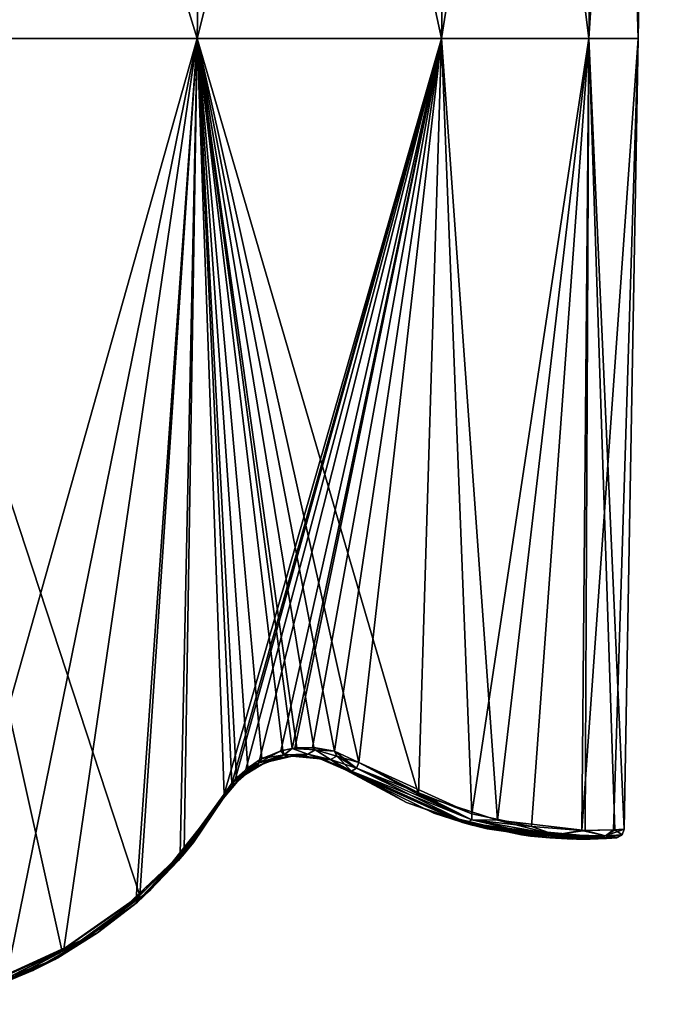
# Model space of a CAD drawing. Header units: millimetres. Extents: x -125 to 125, y -46 to 12.
# Tile 243 of 256: x 117.39 to 124.67, y -33.09 to -21.83. Entities that reach past the tile are written whole.
import ezdxf

# ---------------------------------------------------------------- set-up
doc = ezdxf.new("R2010")
doc.units = ezdxf.units.MM
doc.header["$LTSCALE"] = 26.699852
for name, color, linetype in [('121', 7, 'CONTINUOUS'), ('150', 7, 'CONTINUOUS'), ('179', 7, 'CONTINUOUS'), ('182', 7, 'CONTINUOUS'), ('183', 7, 'CONTINUOUS'), ('224', 7, 'CONTINUOUS'), ('225', 7, 'CONTINUOUS'), ('226', 7, 'CONTINUOUS'), ('227', 7, 'CONTINUOUS'), ('228', 7, 'CONTINUOUS'), ('229', 7, 'CONTINUOUS')]:
    doc.layers.add(name, color=color, linetype=linetype)

msp = doc.modelspace()

# ---------------------------------------------------------------- linework, layer by layer
at = {"layer": '121', "linetype": 'CONTINUOUS'}
for points in [[(119.716, -30.736, 19.603), (118.877, -31.787, 31.56), (118.877, -31.787, 19.603), (119.716, -30.736, 19.603)], [(119.716, -30.736, 21.464), (118.877, -31.787, 31.56), (119.716, -30.736, 19.603), (119.716, -30.736, 21.464)], [(119.716, -30.736, 31.56), (119.248, -31.393, 34.973), (118.877, -31.787, 31.56), (119.716, -30.736, 31.56)], [(119.716, -30.736, 31.56), (118.877, -31.787, 31.56), (119.716, -30.736, 21.464), (119.716, -30.736, 31.56)], [(119.716, -30.736, 9.507), (118.877, -31.787, 19.603), (119.716, -30.736, 7.645), (119.716, -30.736, 9.507)], [(119.716, -30.736, 19.603), (118.877, -31.787, 19.603), (119.716, -30.736, 9.507), (119.716, -30.736, 19.603)], [(119.716, -30.736, 7.645), (118.877, -31.787, 19.603), (118.877, -31.787, 7.645), (119.716, -30.736, 7.645)], [(119.716, -30.736, -4.312), (118.877, -31.787, -4.312), (119.716, -30.736, -14.408), (119.716, -30.736, -4.312)], [(119.716, -30.736, -14.408), (118.877, -31.787, -4.312), (119.716, -30.736, -16.27), (119.716, -30.736, -14.408)], [(119.716, -30.736, -16.27), (118.877, -31.787, -4.312), (118.877, -31.787, -16.27), (119.716, -30.736, -16.27)], [(119.716, -30.736, -16.27), (118.877, -31.787, -16.27), (119.716, -30.736, -26.366), (119.716, -30.736, -16.27)], [(119.716, -30.736, 7.645), (118.877, -31.787, 7.645), (119.716, -30.736, -2.451), (119.716, -30.736, 7.645)], [(119.716, -30.736, -2.451), (118.877, -31.787, 7.645), (119.716, -30.736, -4.312), (119.716, -30.736, -2.451)], [(119.716, -30.736, -4.312), (118.877, -31.787, 7.645), (118.877, -31.787, -4.312), (119.716, -30.736, -4.312)], [(119.716, -30.736, -28.227), (118.877, -31.787, -28.227), (119.716, -30.736, -33.41), (119.716, -30.736, -28.227)], [(118.877, -31.787, -28.227), (119.716, -30.736, -28.227), (118.877, -31.787, -16.27), (118.877, -31.787, -28.227)], [(118.877, -31.787, -16.27), (119.716, -30.736, -28.227), (119.716, -30.736, -26.366), (118.877, -31.787, -16.27)], [(119.716, -30.736, -33.41), (118.877, -31.787, -28.227), (119.374, -31.237, -34.559), (119.716, -30.736, -33.41)], [(119.374, -31.237, 34.558), (119.248, -31.393, 34.973), (119.716, -30.736, 31.56), (119.374, -31.237, 34.558)], [(119.716, -30.736, 33.41), (119.374, -31.237, 34.558), (119.716, -30.736, 31.56), (119.716, -30.736, 33.41)], [(119.374, -31.237, -34.559), (118.877, -31.787, -28.227), (119.204, -31.445, -35.117), (119.374, -31.237, -34.559)], [(119.248, -31.393, 34.973), (118.733, -31.92, 36.618), (118.877, -31.787, 31.56), (119.248, -31.393, 34.973)], [(119.204, -31.445, -35.117), (118.877, -31.787, -28.227), (118.69, -31.957, -36.751), (119.204, -31.445, -35.117)], [(118.877, -31.787, 19.603), (117.788, -32.577, 31.56), (117.788, -32.577, 19.603), (118.877, -31.787, 19.603)], [(118.877, -31.787, 31.56), (117.788, -32.577, 31.56), (118.877, -31.787, 19.603), (118.877, -31.787, 31.56)], [(118.877, -31.787, 19.603), (117.788, -32.577, 19.603), (118.877, -31.787, 7.645), (118.877, -31.787, 19.603)], [(118.877, -31.787, 31.56), (117.822, -32.558, 39.359), (117.788, -32.577, 31.56), (118.877, -31.787, 31.56)], [(118.877, -31.787, -4.312), (117.788, -32.577, -4.312), (118.877, -31.787, -16.27), (118.877, -31.787, -4.312)], [(118.877, -31.787, -16.27), (117.788, -32.577, -4.312), (117.788, -32.577, -16.27), (118.877, -31.787, -16.27)], [(118.877, -31.787, 7.645), (117.788, -32.577, 19.603), (117.788, -32.577, 7.645), (118.877, -31.787, 7.645)], [(118.877, -31.787, 7.645), (117.788, -32.577, 7.645), (118.877, -31.787, -4.312), (118.877, -31.787, 7.645)], [(118.877, -31.787, -4.312), (117.788, -32.577, 7.645), (117.788, -32.577, -4.312), (118.877, -31.787, -4.312)], [(118.877, -31.787, -28.227), (117.788, -32.577, -28.227), (118.69, -31.957, -36.751), (118.877, -31.787, -28.227)], [(117.788, -32.577, -28.227), (118.877, -31.787, -28.227), (117.788, -32.577, -16.27), (117.788, -32.577, -28.227)], [(118.877, -31.787, -28.227), (118.877, -31.787, -16.27), (117.788, -32.577, -16.27), (118.877, -31.787, -28.227)], [(118.733, -31.92, 36.618), (117.822, -32.558, 39.359), (118.877, -31.787, 31.56), (118.733, -31.92, 36.618)], [(117.788, -32.577, -28.227), (117.848, -32.544, -39.285), (118.69, -31.957, -36.751), (117.788, -32.577, -28.227)], [(117.537, -32.703, -40.179), (117.848, -32.544, -39.285), (117.788, -32.577, -28.227), (117.537, -32.703, -40.179)], [(117.788, -32.577, 31.56), (116.527, -33.048, 31.56), (117.788, -32.577, 19.603), (117.788, -32.577, 31.56)], [(117.788, -32.577, 19.603), (116.527, -33.048, 31.56), (116.527, -33.048, 19.603), (117.788, -32.577, 19.603)], [(117.788, -32.577, 31.56), (117.056, -32.897, 41.521), (116.527, -33.048, 31.56), (117.788, -32.577, 31.56)], [(117.788, -32.577, -4.312), (116.527, -33.048, -4.312), (117.788, -32.577, -16.27), (117.788, -32.577, -4.312)], [(117.788, -32.577, -16.27), (116.527, -33.048, -4.312), (116.527, -33.048, -16.27), (117.788, -32.577, -16.27)], [(117.788, -32.577, 19.603), (116.527, -33.048, 19.603), (117.788, -32.577, 7.645), (117.788, -32.577, 19.603)], [(117.788, -32.577, 7.645), (116.527, -33.048, 19.603), (116.527, -33.048, 7.645), (117.788, -32.577, 7.645)], [(117.788, -32.577, 7.645), (116.527, -33.048, 7.645), (117.788, -32.577, -4.312), (117.788, -32.577, 7.645)], [(117.788, -32.577, -4.312), (116.527, -33.048, 7.645), (116.527, -33.048, -4.312), (117.788, -32.577, -4.312)], [(116.527, -33.048, -28.227), (117.537, -32.703, -40.179), (117.788, -32.577, -28.227), (116.527, -33.048, -28.227)], [(116.527, -33.048, -28.227), (117.788, -32.577, -28.227), (116.527, -33.048, -16.27), (116.527, -33.048, -28.227)], [(117.788, -32.577, -28.227), (117.788, -32.577, -16.27), (116.527, -33.048, -16.27), (117.788, -32.577, -28.227)], [(117.822, -32.558, 39.359), (117.056, -32.897, 41.521), (117.788, -32.577, 31.56), (117.822, -32.558, 39.359)], [(117.537, -32.703, -40.179), (116.321, -33.09, -40.185), (117.182, -32.852, -41.175), (117.537, -32.703, -40.179)], [(116.321, -33.09, -40.185), (117.537, -32.703, -40.179), (116.527, -33.048, -28.227), (116.321, -33.09, -40.185)]]:
    msp.add_3dface(points, dxfattribs=at)
at = {"layer": '150', "linetype": 'CONTINUOUS'}
for points in [[(121.115, -30.407, -3.433), (122.561, -31.04, -3.433), (121.115, -30.407, -2.451), (121.115, -30.407, -3.433)], [(121.115, -30.407, -2.451), (122.561, -31.04, -3.433), (121.115, -30.407, 8.524), (121.115, -30.407, -2.451)], [(121.115, -30.407, 8.524), (122.561, -31.04, -3.433), (122.441, -31.007, 8.524), (121.115, -30.407, 8.524)], [(121.115, -30.407, 8.524), (122.441, -31.007, 8.524), (121.115, -30.407, 9.507), (121.115, -30.407, 8.524)], [(121.115, -30.407, 20.482), (122.477, -31.017, 20.484), (121.115, -30.407, 21.464), (121.115, -30.407, 20.482)], [(122.477, -31.017, 20.484), (121.115, -30.407, 27.337), (121.115, -30.407, 21.464), (122.477, -31.017, 20.484)], [(121.115, -30.407, -15.391), (121.115, -30.407, -26.366), (122.431, -31.004, -20.748), (121.115, -30.407, -15.391)], [(122.124, -30.905, -15.391), (121.115, -30.407, -15.391), (122.431, -31.004, -20.748), (122.124, -30.905, -15.391)], [(121.115, -30.407, -15.391), (122.124, -30.905, -15.391), (121.115, -30.407, -14.408), (121.115, -30.407, -15.391)], [(121.115, -30.407, -26.366), (121.115, -30.407, -27.337), (122.431, -31.004, -20.748), (121.115, -30.407, -26.366)], [(121.812, -30.781, 24.077), (121.115, -30.407, 27.337), (122.477, -31.017, 20.484), (121.812, -30.781, 24.077)], [(122.441, -31.007, 8.524), (121.115, -30.407, 20.482), (121.115, -30.407, 9.507), (122.441, -31.007, 8.524)], [(121.115, -30.407, -14.408), (122.124, -30.905, -15.391), (121.115, -30.407, -3.433), (121.115, -30.407, -14.408)], [(122.441, -31.007, 8.524), (122.477, -31.017, 20.484), (121.115, -30.407, 20.482), (122.441, -31.007, 8.524)], [(121.115, -30.407, -3.433), (122.124, -30.905, -15.391), (122.561, -31.04, -3.433), (121.115, -30.407, -3.433)], [(123.23, -31.166, -15.408), (122.124, -30.905, -15.391), (123.127, -31.152, -16.197), (123.23, -31.166, -15.408)], [(122.124, -30.905, -15.391), (123.23, -31.166, -15.408), (122.561, -31.04, -3.433), (122.124, -30.905, -15.391)], [(123.127, -31.152, -16.197), (122.124, -30.905, -15.391), (122.431, -31.004, -20.748), (123.127, -31.152, -16.197)], [(122.441, -31.007, 8.524), (123.91, -31.199, 8.529), (122.477, -31.017, 20.484), (122.441, -31.007, 8.524)], [(122.441, -31.007, 8.524), (122.561, -31.04, -3.433), (123.91, -31.199, 8.529), (122.441, -31.007, 8.524)], [(122.477, -31.017, 20.484), (123.91, -31.199, 8.529), (122.733, -31.081, 18.915), (122.477, -31.017, 20.484)], [(123.23, -31.166, -15.408), (123.713, -31.199, -10.976), (122.561, -31.04, -3.433), (123.23, -31.166, -15.408)], [(122.561, -31.04, -3.433), (123.713, -31.199, -10.976), (124.084, -31.193, -5.511), (122.561, -31.04, -3.433)], [(124.161, -31.188, -3.434), (122.561, -31.04, -3.433), (124.084, -31.193, -5.511), (124.161, -31.188, -3.434)], [(122.561, -31.04, -3.433), (124.161, -31.188, -3.434), (123.91, -31.199, 8.529), (122.561, -31.04, -3.433)], [(122.733, -31.081, 18.915), (123.91, -31.199, 8.529), (123.754, -31.2, 10.509), (122.733, -31.081, 18.915)], [(123.91, -31.199, 8.529), (124.161, -31.188, -3.434), (124.097, -31.192, 5.215), (123.91, -31.199, 8.529)], [(124.161, -31.188, -3.434), (124.209, -31.185, 0), (124.097, -31.192, 5.215), (124.161, -31.188, -3.434)]]:
    msp.add_3dface(points, dxfattribs=at)
at = {"layer": '179', "linetype": 'CONTINUOUS'}
for points in [[(120.303, -30.287, -31.043), (120.194, -30.324, -26.366), (120.084, -30.378, -31.954), (120.303, -30.287, -31.043)], [(120.326, -30.28, 30.943), (120.108, -30.365, 31.856), (120.194, -30.324, 21.464), (120.326, -30.28, 30.943)], [(120.505, -30.251, 9.507), (120.194, -30.324, 9.507), (120.505, -30.251, -2.451), (120.505, -30.251, 9.507)], [(120.505, -30.251, 9.507), (120.194, -30.324, 21.464), (120.194, -30.324, 9.507), (120.505, -30.251, 9.507)], [(120.505, -30.251, -2.451), (120.194, -30.324, -2.451), (120.505, -30.251, -14.408), (120.505, -30.251, -2.451)], [(120.505, -30.251, 21.464), (120.194, -30.324, 21.464), (120.505, -30.251, 9.507), (120.505, -30.251, 21.464)], [(120.505, -30.251, -2.451), (120.194, -30.324, 9.507), (120.194, -30.324, -2.451), (120.505, -30.251, -2.451)], [(120.194, -30.324, -26.366), (120.505, -30.251, -26.366), (120.194, -30.324, -14.408), (120.194, -30.324, -26.366)], [(120.505, -30.251, -26.366), (120.194, -30.324, -26.366), (120.451, -30.257, -30.407), (120.505, -30.251, -26.366)], [(120.505, -30.251, -14.408), (120.194, -30.324, -2.451), (120.194, -30.324, -14.408), (120.505, -30.251, -14.408)], [(120.505, -30.251, 21.464), (120.326, -30.28, 30.943), (120.194, -30.324, 21.464), (120.505, -30.251, 21.464)], [(120.505, -30.251, -26.366), (120.505, -30.251, -14.408), (120.194, -30.324, -14.408), (120.505, -30.251, -26.366)], [(120.451, -30.257, -30.407), (120.194, -30.324, -26.366), (120.303, -30.287, -31.043), (120.451, -30.257, -30.407)], [(120.471, -30.254, 30.318), (120.326, -30.28, 30.943), (120.505, -30.251, 21.464), (120.471, -30.254, 30.318)], [(120.633, -30.251, -29.602), (120.505, -30.251, -26.366), (120.451, -30.257, -30.407), (120.633, -30.251, -29.602)], [(120.647, -30.251, 29.539), (120.471, -30.254, 30.318), (120.505, -30.251, 21.464), (120.647, -30.251, 29.539)], [(120.823, -30.28, 9.507), (120.505, -30.251, 9.507), (120.823, -30.28, -2.451), (120.823, -30.28, 9.507)], [(120.823, -30.28, -2.451), (120.505, -30.251, 9.507), (120.505, -30.251, -2.451), (120.823, -30.28, -2.451)], [(120.823, -30.28, 21.464), (120.647, -30.251, 29.539), (120.505, -30.251, 21.464), (120.823, -30.28, 21.464)], [(120.823, -30.28, -2.451), (120.505, -30.251, -2.451), (120.823, -30.28, -14.408), (120.823, -30.28, -2.451)], [(120.823, -30.28, 9.507), (120.505, -30.251, 21.464), (120.505, -30.251, 9.507), (120.823, -30.28, 9.507)], [(120.823, -30.28, 21.464), (120.505, -30.251, 21.464), (120.823, -30.28, 9.507), (120.823, -30.28, 21.464)], [(120.823, -30.28, -26.366), (120.823, -30.28, -14.408), (120.505, -30.251, -14.408), (120.823, -30.28, -26.366)], [(120.823, -30.28, -26.366), (120.505, -30.251, -26.366), (120.633, -30.251, -29.602), (120.823, -30.28, -26.366)], [(120.505, -30.251, -26.366), (120.823, -30.28, -26.366), (120.505, -30.251, -14.408), (120.505, -30.251, -26.366)], [(120.823, -30.28, -14.408), (120.505, -30.251, -2.451), (120.505, -30.251, -14.408), (120.823, -30.28, -14.408)], [(120.86, -30.29, -28.562), (120.823, -30.28, -26.366), (120.633, -30.251, -29.602), (120.86, -30.29, -28.562)], [(120.861, -30.291, 28.558), (120.647, -30.251, 29.539), (120.823, -30.28, 21.464), (120.861, -30.291, 28.558)], [(121.115, -30.407, -14.408), (121.115, -30.407, -3.433), (120.823, -30.28, -2.451), (121.115, -30.407, -14.408)], [(121.115, -30.407, -14.408), (120.823, -30.28, -2.451), (120.823, -30.28, -14.408), (121.115, -30.407, -14.408)], [(121.115, -30.407, -3.433), (121.115, -30.407, -2.451), (120.823, -30.28, -2.451), (121.115, -30.407, -3.433)], [(121.115, -30.407, 9.507), (120.823, -30.28, 21.464), (120.823, -30.28, 9.507), (121.115, -30.407, 9.507)], [(121.115, -30.407, -27.337), (121.115, -30.407, -26.366), (120.823, -30.28, -26.366), (121.115, -30.407, -27.337)], [(121.115, -30.407, -26.366), (121.115, -30.407, -15.391), (120.823, -30.28, -14.408), (121.115, -30.407, -26.366)], [(120.823, -30.28, -26.366), (121.115, -30.407, -26.366), (120.823, -30.28, -14.408), (120.823, -30.28, -26.366)], [(121.115, -30.407, -15.391), (121.115, -30.407, -14.408), (120.823, -30.28, -14.408), (121.115, -30.407, -15.391)], [(121.115, -30.407, -2.451), (120.823, -30.28, 9.507), (120.823, -30.28, -2.451), (121.115, -30.407, -2.451)], [(121.115, -30.407, -2.451), (121.115, -30.407, 8.524), (120.823, -30.28, 9.507), (121.115, -30.407, -2.451)], [(121.115, -30.407, 21.464), (120.861, -30.291, 28.558), (120.823, -30.28, 21.464), (121.115, -30.407, 21.464)], [(121.115, -30.407, 9.507), (121.115, -30.407, 20.482), (120.823, -30.28, 21.464), (121.115, -30.407, 9.507)], [(121.115, -30.407, 20.482), (121.115, -30.407, 21.464), (120.823, -30.28, 21.464), (121.115, -30.407, 20.482)], [(121.115, -30.407, -27.337), (120.823, -30.28, -26.366), (120.86, -30.29, -28.562), (121.115, -30.407, -27.337)], [(121.115, -30.407, 8.524), (121.115, -30.407, 9.507), (120.823, -30.28, 9.507), (121.115, -30.407, 8.524)], [(121.115, -30.407, 21.464), (121.115, -30.407, 27.337), (120.861, -30.291, 28.558), (121.115, -30.407, 21.464)], [(120.194, -30.324, 9.507), (119.922, -30.491, 21.464), (119.922, -30.491, 9.507), (120.194, -30.324, 9.507)], [(120.194, -30.324, 9.507), (119.922, -30.491, 9.507), (120.194, -30.324, -2.451), (120.194, -30.324, 9.507)], [(120.194, -30.324, -2.451), (119.922, -30.491, 9.507), (119.922, -30.491, -2.451), (120.194, -30.324, -2.451)], [(120.194, -30.324, 21.464), (119.922, -30.491, 21.464), (120.194, -30.324, 9.507), (120.194, -30.324, 21.464)], [(120.194, -30.324, -26.366), (120.194, -30.324, -14.408), (119.922, -30.491, -14.408), (120.194, -30.324, -26.366)], [(120.194, -30.324, 21.464), (119.96, -30.46, 32.455), (119.922, -30.491, 21.464), (120.194, -30.324, 21.464)], [(120.194, -30.324, -26.366), (119.922, -30.491, -26.366), (120.084, -30.378, -31.954), (120.194, -30.324, -26.366)], [(120.194, -30.324, -14.408), (119.922, -30.491, -2.451), (119.922, -30.491, -14.408), (120.194, -30.324, -14.408)], [(120.194, -30.324, -2.451), (119.922, -30.491, -2.451), (120.194, -30.324, -14.408), (120.194, -30.324, -2.451)], [(119.922, -30.491, -26.366), (120.194, -30.324, -26.366), (119.922, -30.491, -14.408), (119.922, -30.491, -26.366)], [(120.084, -30.378, -31.954), (119.922, -30.491, -26.366), (119.939, -30.477, -32.54), (120.084, -30.378, -31.954)], [(120.108, -30.365, 31.856), (119.96, -30.46, 32.455), (120.194, -30.324, 21.464), (120.108, -30.365, 31.856)], [(119.922, -30.491, -26.366), (119.716, -30.736, -26.366), (119.828, -30.583, -32.977), (119.922, -30.491, -26.366)], [(119.716, -30.736, -14.408), (119.716, -30.736, -16.27), (119.922, -30.491, -26.366), (119.716, -30.736, -14.408)], [(119.716, -30.736, -14.408), (119.922, -30.491, -26.366), (119.922, -30.491, -14.408), (119.716, -30.736, -14.408)], [(119.716, -30.736, -2.451), (119.716, -30.736, -4.312), (119.922, -30.491, -14.408), (119.716, -30.736, -2.451)], [(119.716, -30.736, 9.507), (119.716, -30.736, 7.645), (119.922, -30.491, -2.451), (119.716, -30.736, 9.507)], [(119.716, -30.736, 19.603), (119.716, -30.736, 9.507), (119.922, -30.491, 9.507), (119.716, -30.736, 19.603)], [(119.922, -30.491, -2.451), (119.716, -30.736, -2.451), (119.922, -30.491, -14.408), (119.922, -30.491, -2.451)], [(119.922, -30.491, 9.507), (119.716, -30.736, 9.507), (119.922, -30.491, -2.451), (119.922, -30.491, 9.507)], [(119.716, -30.736, -4.312), (119.716, -30.736, -14.408), (119.922, -30.491, -14.408), (119.716, -30.736, -4.312)], [(119.922, -30.491, 21.464), (119.716, -30.736, 21.464), (119.922, -30.491, 9.507), (119.922, -30.491, 21.464)], [(119.716, -30.736, 21.464), (119.716, -30.736, 19.603), (119.922, -30.491, 9.507), (119.716, -30.736, 21.464)], [(119.716, -30.736, 7.645), (119.716, -30.736, -2.451), (119.922, -30.491, -2.451), (119.716, -30.736, 7.645)], [(119.716, -30.736, 31.56), (119.716, -30.736, 21.464), (119.922, -30.491, 21.464), (119.716, -30.736, 31.56)], [(119.716, -30.736, -16.27), (119.716, -30.736, -26.366), (119.922, -30.491, -26.366), (119.716, -30.736, -16.27)], [(119.844, -30.567, 32.917), (119.716, -30.736, 33.41), (119.922, -30.491, 21.464), (119.844, -30.567, 32.917)], [(119.716, -30.736, 33.41), (119.716, -30.736, 31.56), (119.922, -30.491, 21.464), (119.716, -30.736, 33.41)], [(119.939, -30.477, -32.54), (119.922, -30.491, -26.366), (119.828, -30.583, -32.977), (119.939, -30.477, -32.54)], [(119.96, -30.46, 32.455), (119.844, -30.567, 32.917), (119.922, -30.491, 21.464), (119.96, -30.46, 32.455)], [(119.716, -30.736, -28.227), (119.716, -30.736, -33.41), (119.828, -30.583, -32.977), (119.716, -30.736, -28.227)], [(119.716, -30.736, -26.366), (119.716, -30.736, -28.227), (119.828, -30.583, -32.977), (119.716, -30.736, -26.366)]]:
    msp.add_3dface(points, dxfattribs=at)
at = {"layer": '182', "color": 7, "linetype": 'CONTINUOUS'}
for points in [[(119.418, -22.043, -35.064), (115.544, -22.043, -46.257), (119.618, -10.087, -35.123), (119.418, -22.043, -35.064)], [(115.544, -22.043, -46.257), (115.738, -10.087, -46.334), (119.618, -10.087, -35.123), (115.544, -22.043, -46.257)], [(119.418, -22.043, -35.064), (119.618, -10.087, -35.123), (122.415, -10.087, -23.594), (119.418, -22.043, -35.064)], [(122.21, -22.043, -23.554), (119.418, -22.043, -35.064), (122.415, -10.087, -23.594), (122.21, -22.043, -23.554)], [(122.21, -22.043, -23.554), (122.415, -10.087, -23.594), (124.103, -10.087, -11.85), (122.21, -22.043, -23.554)], [(123.896, -22.043, -11.831), (122.21, -22.043, -23.554), (124.103, -10.087, -11.85), (123.896, -22.043, -11.831)], [(124.459, -22.043, 0), (123.896, -22.043, -11.831), (124.668, -10.087, 0), (124.459, -22.043, 0)], [(124.668, -10.087, 0), (123.896, -22.043, -11.831), (124.103, -10.087, -11.85), (124.668, -10.087, 0)], [(119.418, -22.043, -35.064), (116.323, -33.006, -43.721), (115.544, -22.043, -46.257), (119.418, -22.043, -35.064)], [(117.241, -32.76, -41.209), (116.323, -33.006, -43.721), (119.418, -22.043, -35.064), (117.241, -32.76, -41.209)], [(117.894, -32.459, -39.317), (117.241, -32.76, -41.209), (119.418, -22.043, -35.064), (117.894, -32.459, -39.317)], [(118.72, -31.883, -36.781), (117.894, -32.459, -39.317), (119.418, -22.043, -35.064), (118.72, -31.883, -36.781)], [(119.224, -31.381, -35.145), (118.72, -31.883, -36.781), (119.418, -22.043, -35.064), (119.224, -31.381, -35.145)], [(119.727, -30.686, -33.437), (119.224, -31.381, -35.145), (119.418, -22.043, -35.064), (119.727, -30.686, -33.437)], [(122.21, -22.043, -23.554), (119.727, -30.686, -33.437), (119.418, -22.043, -35.064), (122.21, -22.043, -23.554)], [(119.813, -30.563, -33.135), (119.727, -30.686, -33.437), (122.21, -22.043, -23.554), (119.813, -30.563, -33.135)], [(119.85, -30.519, -33.003), (119.813, -30.563, -33.135), (122.21, -22.043, -23.554), (119.85, -30.519, -33.003)], [(119.972, -30.402, -32.566), (119.85, -30.519, -33.003), (122.21, -22.043, -23.554), (119.972, -30.402, -32.566)], [(120.131, -30.292, -31.98), (119.972, -30.402, -32.566), (122.21, -22.043, -23.554), (120.131, -30.292, -31.98)], [(120.372, -30.192, -31.068), (120.131, -30.292, -31.98), (122.21, -22.043, -23.554), (120.372, -30.192, -31.068)], [(120.505, -30.163, -30.552), (120.372, -30.192, -31.068), (122.21, -22.043, -23.554), (120.505, -30.163, -30.552)], [(120.535, -30.159, -30.432), (120.505, -30.163, -30.552), (122.21, -22.043, -23.554), (120.535, -30.159, -30.432)], [(120.736, -30.152, -29.626), (120.535, -30.159, -30.432), (122.21, -22.043, -23.554), (120.736, -30.152, -29.626)], [(120.986, -30.196, -28.585), (120.736, -30.152, -29.626), (122.21, -22.043, -23.554), (120.986, -30.196, -28.585)], [(121.267, -30.325, -27.359), (120.986, -30.196, -28.585), (122.21, -22.043, -23.554), (121.267, -30.325, -27.359)], [(122.558, -30.91, -20.765), (121.267, -30.325, -27.359), (122.21, -22.043, -23.554), (122.558, -30.91, -20.765)], [(123.896, -22.043, -11.831), (122.558, -30.91, -20.765), (122.21, -22.043, -23.554), (123.896, -22.043, -11.831)], [(123.24, -31.055, -16.21), (122.558, -30.91, -20.765), (123.896, -22.043, -11.831), (123.24, -31.055, -16.21)], [(123.815, -31.101, -10.985), (123.24, -31.055, -16.21), (123.896, -22.043, -11.831), (123.815, -31.101, -10.985)], [(124.179, -31.095, -5.516), (123.815, -31.101, -10.985), (124.459, -22.043, 0), (124.179, -31.095, -5.516)], [(124.459, -22.043, 0), (123.815, -31.101, -10.985), (123.896, -22.043, -11.831), (124.459, -22.043, 0)], [(124.301, -31.087, 0), (124.179, -31.095, -5.516), (124.459, -22.043, 0), (124.301, -31.087, 0)]]:
    msp.add_3dface(points, dxfattribs=at)
at = {"layer": '183', "color": 7, "linetype": 'CONTINUOUS'}
for points in [[(115.544, -22.043, 46.257), (119.418, -22.043, 35.064), (115.738, -10.087, 46.334), (115.544, -22.043, 46.257)], [(119.418, -22.043, 35.064), (119.618, -10.087, 35.123), (115.738, -10.087, 46.334), (119.418, -22.043, 35.064)], [(119.418, -22.043, 35.064), (122.21, -22.043, 23.554), (119.618, -10.087, 35.123), (119.418, -22.043, 35.064)], [(122.21, -22.043, 23.554), (122.415, -10.087, 23.594), (119.618, -10.087, 35.123), (122.21, -22.043, 23.554)], [(122.21, -22.043, 23.554), (123.896, -22.043, 11.831), (122.415, -10.087, 23.594), (122.21, -22.043, 23.554)], [(123.896, -22.043, 11.831), (124.103, -10.087, 11.85), (122.415, -10.087, 23.594), (123.896, -22.043, 11.831)], [(123.896, -22.043, 11.831), (124.459, -22.043, 0), (124.103, -10.087, 11.85), (123.896, -22.043, 11.831)], [(124.459, -22.043, 0), (124.668, -10.087, 0), (124.103, -10.087, 11.85), (124.459, -22.043, 0)], [(119.418, -22.043, 35.064), (115.544, -22.043, 46.257), (118.762, -31.847, 36.648), (119.418, -22.043, 35.064)], [(118.762, -31.847, 36.648), (115.544, -22.043, 46.257), (117.869, -32.472, 39.391), (118.762, -31.847, 36.648)], [(117.869, -32.472, 39.391), (115.544, -22.043, 46.257), (117.118, -32.804, 41.555), (117.869, -32.472, 39.391)], [(119.267, -31.33, 35.002), (119.418, -22.043, 35.064), (118.762, -31.847, 36.648), (119.267, -31.33, 35.002)], [(119.727, -30.686, 33.437), (119.418, -22.043, 35.064), (119.267, -31.33, 35.002), (119.727, -30.686, 33.437)], [(122.21, -22.043, 23.554), (119.418, -22.043, 35.064), (121.95, -30.691, 24.096), (122.21, -22.043, 23.554)], [(121.95, -30.691, 24.096), (119.418, -22.043, 35.064), (121.267, -30.325, 27.359), (121.95, -30.691, 24.096)], [(121.267, -30.325, 27.359), (119.418, -22.043, 35.064), (120.987, -30.196, 28.58), (121.267, -30.325, 27.359)], [(120.987, -30.196, 28.58), (119.418, -22.043, 35.064), (120.751, -30.153, 29.563), (120.987, -30.196, 28.58)], [(120.751, -30.153, 29.563), (119.418, -22.043, 35.064), (120.558, -30.156, 30.342), (120.751, -30.153, 29.563)], [(120.558, -30.156, 30.342), (119.418, -22.043, 35.064), (120.505, -30.163, 30.55), (120.558, -30.156, 30.342)], [(120.505, -30.163, 30.55), (119.418, -22.043, 35.064), (120.398, -30.185, 30.967), (120.505, -30.163, 30.55)], [(120.398, -30.185, 30.967), (119.418, -22.043, 35.064), (120.158, -30.278, 31.881), (120.398, -30.185, 30.967)], [(120.158, -30.278, 31.881), (119.418, -22.043, 35.064), (119.995, -30.383, 32.481), (120.158, -30.278, 31.881)], [(119.995, -30.383, 32.481), (119.418, -22.043, 35.064), (119.867, -30.5, 32.943), (119.995, -30.383, 32.481)], [(119.867, -30.5, 32.943), (119.418, -22.043, 35.064), (119.813, -30.562, 33.134), (119.867, -30.5, 32.943)], [(119.813, -30.562, 33.134), (119.418, -22.043, 35.064), (119.727, -30.686, 33.437), (119.813, -30.562, 33.134)], [(122.853, -30.985, 18.931), (122.21, -22.043, 23.554), (121.95, -30.691, 24.096), (122.853, -30.985, 18.931)], [(123.896, -22.043, 11.831), (122.21, -22.043, 23.554), (122.853, -30.985, 18.931), (123.896, -22.043, 11.831)], [(123.855, -31.102, 10.517), (123.896, -22.043, 11.831), (122.853, -30.985, 18.931), (123.855, -31.102, 10.517)], [(124.192, -31.094, 5.219), (123.896, -22.043, 11.831), (123.855, -31.102, 10.517), (124.192, -31.094, 5.219)], [(124.301, -31.087, 0), (124.459, -22.043, 0), (123.896, -22.043, 11.831), (124.301, -31.087, 0)], [(124.301, -31.087, 0), (123.896, -22.043, 11.831), (124.192, -31.094, 5.219), (124.301, -31.087, 0)]]:
    msp.add_3dface(points, dxfattribs=at)
at = {"layer": '224', "linetype": 'CONTINUOUS'}
for points in [[(119.727, -30.686, 33.437), (119.267, -31.33, 35.002), (119.726, -30.712, 33.424), (119.727, -30.686, 33.437)], [(119.267, -31.33, 35.002), (119.716, -30.736, 33.41), (119.726, -30.712, 33.424), (119.267, -31.33, 35.002)], [(119.374, -31.237, 34.558), (119.716, -30.736, 33.41), (119.267, -31.33, 35.002), (119.374, -31.237, 34.558)], [(119.374, -31.237, 34.558), (118.762, -31.847, 36.648), (118.278, -32.272, 38.082), (119.374, -31.237, 34.558)], [(119.248, -31.393, 34.973), (119.374, -31.237, 34.558), (118.278, -32.272, 38.082), (119.248, -31.393, 34.973)], [(119.374, -31.237, 34.558), (119.267, -31.33, 35.002), (118.762, -31.847, 36.648), (119.374, -31.237, 34.558)], [(118.733, -31.92, 36.618), (119.248, -31.393, 34.973), (118.278, -32.272, 38.082), (118.733, -31.92, 36.618)], [(118.762, -31.847, 36.648), (117.869, -32.472, 39.391), (118.278, -32.272, 38.082), (118.762, -31.847, 36.648)], [(117.822, -32.558, 39.359), (118.733, -31.92, 36.618), (118.278, -32.272, 38.082), (117.822, -32.558, 39.359)], [(118.278, -32.272, 38.082), (117.118, -32.804, 41.555), (117.06, -32.88, 41.646), (118.278, -32.272, 38.082)], [(117.822, -32.558, 39.359), (118.278, -32.272, 38.082), (117.06, -32.88, 41.646), (117.822, -32.558, 39.359)], [(117.869, -32.472, 39.391), (117.118, -32.804, 41.555), (118.278, -32.272, 38.082), (117.869, -32.472, 39.391)], [(117.056, -32.897, 41.521), (117.822, -32.558, 39.359), (117.06, -32.88, 41.646), (117.056, -32.897, 41.521)]]:
    msp.add_3dface(points, dxfattribs=at)
at = {"layer": '225', "linetype": 'CONTINUOUS'}
for points in [[(120.398, -30.185, 30.967), (120.158, -30.278, 31.881), (120.411, -30.236, 30.836), (120.398, -30.185, 30.967)], [(120.505, -30.163, 30.55), (120.398, -30.185, 30.967), (120.411, -30.236, 30.836), (120.505, -30.163, 30.55)], [(120.505, -30.163, 30.55), (120.411, -30.236, 30.836), (120.684, -30.229, 29.675), (120.505, -30.163, 30.55)], [(120.558, -30.156, 30.342), (120.505, -30.163, 30.55), (120.768, -30.178, 29.483), (120.558, -30.156, 30.342)], [(120.505, -30.163, 30.55), (120.684, -30.229, 29.675), (120.768, -30.178, 29.483), (120.505, -30.163, 30.55)], [(120.751, -30.153, 29.563), (120.558, -30.156, 30.342), (120.768, -30.178, 29.483), (120.751, -30.153, 29.563)], [(120.684, -30.229, 29.675), (120.941, -30.291, 28.512), (120.768, -30.178, 29.483), (120.684, -30.229, 29.675)], [(120.987, -30.196, 28.58), (120.751, -30.153, 29.563), (120.768, -30.178, 29.483), (120.987, -30.196, 28.58)], [(120.941, -30.291, 28.512), (121.013, -30.253, 28.42), (120.768, -30.178, 29.483), (120.941, -30.291, 28.512)], [(121.013, -30.253, 28.42), (120.987, -30.196, 28.58), (120.768, -30.178, 29.483), (121.013, -30.253, 28.42)], [(120.158, -30.278, 31.881), (119.995, -30.383, 32.481), (120.121, -30.329, 31.991), (120.158, -30.278, 31.881)], [(120.108, -30.365, 31.856), (120.326, -30.28, 30.943), (120.121, -30.329, 31.991), (120.108, -30.365, 31.856)], [(120.158, -30.278, 31.881), (120.121, -30.329, 31.991), (120.411, -30.236, 30.836), (120.158, -30.278, 31.881)], [(120.121, -30.329, 31.991), (120.326, -30.28, 30.943), (120.411, -30.236, 30.836), (120.121, -30.329, 31.991)], [(120.326, -30.28, 30.943), (120.471, -30.254, 30.318), (120.411, -30.236, 30.836), (120.326, -30.28, 30.943)], [(120.411, -30.236, 30.836), (120.471, -30.254, 30.318), (120.684, -30.229, 29.675), (120.411, -30.236, 30.836)], [(120.471, -30.254, 30.318), (120.647, -30.251, 29.539), (120.684, -30.229, 29.675), (120.471, -30.254, 30.318)], [(120.647, -30.251, 29.539), (120.861, -30.291, 28.558), (120.684, -30.229, 29.675), (120.647, -30.251, 29.539)], [(120.684, -30.229, 29.675), (120.861, -30.291, 28.558), (120.941, -30.291, 28.512), (120.684, -30.229, 29.675)], [(120.861, -30.291, 28.558), (121.115, -30.407, 27.337), (120.941, -30.291, 28.512), (120.861, -30.291, 28.558)], [(120.941, -30.291, 28.512), (121.181, -30.421, 27.353), (121.013, -30.253, 28.42), (120.941, -30.291, 28.512)], [(120.941, -30.291, 28.512), (121.115, -30.407, 27.337), (121.181, -30.421, 27.353), (120.941, -30.291, 28.512)], [(121.267, -30.325, 27.359), (120.987, -30.196, 28.58), (121.241, -30.389, 27.362), (121.267, -30.325, 27.359)], [(121.241, -30.389, 27.362), (120.987, -30.196, 28.58), (121.013, -30.253, 28.42), (121.241, -30.389, 27.362)], [(121.181, -30.421, 27.353), (121.241, -30.389, 27.362), (121.013, -30.253, 28.42), (121.181, -30.421, 27.353)], [(119.867, -30.5, 32.943), (119.813, -30.562, 33.134), (120.121, -30.329, 31.991), (119.867, -30.5, 32.943)], [(119.813, -30.562, 33.134), (119.96, -30.46, 32.455), (120.121, -30.329, 31.991), (119.813, -30.562, 33.134)], [(119.995, -30.383, 32.481), (119.867, -30.5, 32.943), (120.121, -30.329, 31.991), (119.995, -30.383, 32.481)], [(119.96, -30.46, 32.455), (120.108, -30.365, 31.856), (120.121, -30.329, 31.991), (119.96, -30.46, 32.455)], [(119.844, -30.567, 32.917), (119.96, -30.46, 32.455), (119.813, -30.562, 33.134), (119.844, -30.567, 32.917)], [(119.716, -30.736, 33.41), (119.844, -30.567, 32.917), (119.726, -30.712, 33.424), (119.716, -30.736, 33.41)], [(119.844, -30.567, 32.917), (119.727, -30.686, 33.437), (119.726, -30.712, 33.424), (119.844, -30.567, 32.917)], [(119.844, -30.567, 32.917), (119.813, -30.562, 33.134), (119.727, -30.686, 33.437), (119.844, -30.567, 32.917)]]:
    msp.add_3dface(points, dxfattribs=at)
at = {"layer": '226', "linetype": 'CONTINUOUS'}
for points in [[(121.115, -30.407, 27.337), (121.812, -30.781, 24.077), (121.181, -30.421, 27.353), (121.115, -30.407, 27.337)], [(121.241, -30.389, 27.362), (121.181, -30.421, 27.353), (122.498, -31.014, 20.603), (121.241, -30.389, 27.362)], [(121.267, -30.325, 27.359), (121.241, -30.389, 27.362), (122.558, -30.981, 20.612), (121.267, -30.325, 27.359)], [(121.241, -30.389, 27.362), (122.498, -31.014, 20.603), (122.558, -30.981, 20.612), (121.241, -30.389, 27.362)], [(121.95, -30.691, 24.096), (121.267, -30.325, 27.359), (122.558, -30.981, 20.612), (121.95, -30.691, 24.096)], [(121.181, -30.421, 27.353), (121.812, -30.781, 24.077), (122.498, -31.014, 20.603), (121.181, -30.421, 27.353)], [(122.853, -30.985, 18.931), (121.95, -30.691, 24.096), (122.558, -30.981, 20.612), (122.853, -30.985, 18.931)], [(121.812, -30.781, 24.077), (122.477, -31.017, 20.484), (122.498, -31.014, 20.603), (121.812, -30.781, 24.077)], [(122.477, -31.017, 20.484), (122.733, -31.081, 18.915), (122.498, -31.014, 20.603), (122.477, -31.017, 20.484)], [(122.498, -31.014, 20.603), (123.45, -31.184, 13.771), (122.558, -30.981, 20.612), (122.498, -31.014, 20.603)], [(122.498, -31.014, 20.603), (122.733, -31.081, 18.915), (123.45, -31.184, 13.771), (122.498, -31.014, 20.603)], [(122.853, -30.985, 18.931), (122.558, -30.981, 20.612), (123.511, -31.151, 13.777), (122.853, -30.985, 18.931)], [(122.558, -30.981, 20.612), (123.45, -31.184, 13.771), (123.511, -31.151, 13.777), (122.558, -30.981, 20.612)], [(122.733, -31.081, 18.915), (123.754, -31.2, 10.509), (123.45, -31.184, 13.771), (122.733, -31.081, 18.915)], [(123.855, -31.102, 10.517), (122.853, -30.985, 18.931), (123.511, -31.151, 13.777), (123.855, -31.102, 10.517)], [(123.45, -31.184, 13.771), (124.024, -31.195, 6.895), (123.511, -31.151, 13.777), (123.45, -31.184, 13.771)], [(123.45, -31.184, 13.771), (123.91, -31.199, 8.529), (124.024, -31.195, 6.895), (123.45, -31.184, 13.771)], [(123.754, -31.2, 10.509), (123.91, -31.199, 8.529), (123.45, -31.184, 13.771), (123.754, -31.2, 10.509)], [(123.855, -31.102, 10.517), (123.511, -31.151, 13.777), (124.085, -31.162, 6.899), (123.855, -31.102, 10.517)], [(123.511, -31.151, 13.777), (124.024, -31.195, 6.895), (124.085, -31.162, 6.899), (123.511, -31.151, 13.777)], [(124.192, -31.094, 5.219), (123.855, -31.102, 10.517), (124.085, -31.162, 6.899), (124.192, -31.094, 5.219)], [(123.91, -31.199, 8.529), (124.097, -31.192, 5.215), (124.024, -31.195, 6.895), (123.91, -31.199, 8.529)], [(124.024, -31.195, 6.895), (124.216, -31.184, 0), (124.085, -31.162, 6.899), (124.024, -31.195, 6.895)], [(124.024, -31.195, 6.895), (124.209, -31.185, 0), (124.216, -31.184, 0), (124.024, -31.195, 6.895)], [(124.097, -31.192, 5.215), (124.209, -31.185, 0), (124.024, -31.195, 6.895), (124.097, -31.192, 5.215)], [(124.192, -31.094, 5.219), (124.085, -31.162, 6.899), (124.277, -31.151, 0), (124.192, -31.094, 5.219)], [(124.277, -31.151, 0), (124.085, -31.162, 6.899), (124.274, -31.154, 0), (124.277, -31.151, 0)], [(124.085, -31.162, 6.899), (124.216, -31.184, 0), (124.274, -31.154, 0), (124.085, -31.162, 6.899)], [(124.301, -31.087, 0), (124.192, -31.094, 5.219), (124.277, -31.151, 0), (124.301, -31.087, 0)]]:
    msp.add_3dface(points, dxfattribs=at)
at = {"layer": '227', "linetype": 'CONTINUOUS'}
for points in [[(122.498, -31.014, -20.603), (121.115, -30.407, -27.337), (121.181, -30.421, -27.353), (122.498, -31.014, -20.603)], [(122.431, -31.004, -20.748), (121.115, -30.407, -27.337), (122.498, -31.014, -20.603), (122.431, -31.004, -20.748)], [(122.558, -30.981, -20.612), (121.181, -30.421, -27.353), (121.241, -30.389, -27.362), (122.558, -30.981, -20.612)], [(121.267, -30.325, -27.359), (122.558, -30.91, -20.765), (121.241, -30.389, -27.362), (121.267, -30.325, -27.359)], [(122.558, -30.91, -20.765), (122.558, -30.981, -20.612), (121.241, -30.389, -27.362), (122.558, -30.91, -20.765)], [(122.498, -31.014, -20.603), (121.181, -30.421, -27.353), (122.558, -30.981, -20.612), (122.498, -31.014, -20.603)], [(122.558, -30.91, -20.765), (123.24, -31.055, -16.21), (122.558, -30.981, -20.612), (122.558, -30.91, -20.765)], [(123.127, -31.152, -16.197), (122.431, -31.004, -20.748), (122.498, -31.014, -20.603), (123.127, -31.152, -16.197)], [(123.511, -31.151, -13.777), (122.498, -31.014, -20.603), (122.558, -30.981, -20.612), (123.511, -31.151, -13.777)], [(123.45, -31.184, -13.77), (122.498, -31.014, -20.603), (123.511, -31.151, -13.777), (123.45, -31.184, -13.77)], [(123.45, -31.184, -13.77), (123.127, -31.152, -16.197), (122.498, -31.014, -20.603), (123.45, -31.184, -13.77)], [(123.24, -31.055, -16.21), (123.511, -31.151, -13.777), (122.558, -30.981, -20.612), (123.24, -31.055, -16.21)], [(123.24, -31.055, -16.21), (123.815, -31.101, -10.985), (123.511, -31.151, -13.777), (123.24, -31.055, -16.21)], [(123.23, -31.166, -15.408), (123.127, -31.152, -16.197), (123.45, -31.184, -13.77), (123.23, -31.166, -15.408)], [(123.713, -31.199, -10.976), (123.23, -31.166, -15.408), (123.45, -31.184, -13.77), (123.713, -31.199, -10.976)], [(124.085, -31.162, -6.899), (123.45, -31.184, -13.77), (123.511, -31.151, -13.777), (124.085, -31.162, -6.899)], [(124.024, -31.195, -6.895), (123.45, -31.184, -13.77), (124.085, -31.162, -6.899), (124.024, -31.195, -6.895)], [(124.024, -31.195, -6.895), (123.713, -31.199, -10.976), (123.45, -31.184, -13.77), (124.024, -31.195, -6.895)], [(123.815, -31.101, -10.985), (124.085, -31.162, -6.899), (123.511, -31.151, -13.777), (123.815, -31.101, -10.985)], [(124.084, -31.193, -5.511), (123.713, -31.199, -10.976), (124.024, -31.195, -6.895), (124.084, -31.193, -5.511)], [(123.815, -31.101, -10.985), (124.179, -31.095, -5.516), (124.085, -31.162, -6.899), (123.815, -31.101, -10.985)], [(124.277, -31.151, 0), (124.274, -31.154, 0), (124.024, -31.195, -6.895), (124.277, -31.151, 0)], [(124.277, -31.151, 0), (124.024, -31.195, -6.895), (124.085, -31.162, -6.899), (124.277, -31.151, 0)], [(124.274, -31.154, 0), (124.216, -31.184, 0), (124.024, -31.195, -6.895), (124.274, -31.154, 0)], [(124.216, -31.184, 0), (124.084, -31.193, -5.511), (124.024, -31.195, -6.895), (124.216, -31.184, 0)], [(124.161, -31.188, -3.434), (124.084, -31.193, -5.511), (124.216, -31.184, 0), (124.161, -31.188, -3.434)], [(124.301, -31.087, 0), (124.277, -31.151, 0), (124.085, -31.162, -6.899), (124.301, -31.087, 0)], [(124.179, -31.095, -5.516), (124.301, -31.087, 0), (124.085, -31.162, -6.899), (124.179, -31.095, -5.516)], [(124.209, -31.185, 0), (124.161, -31.188, -3.434), (124.216, -31.184, 0), (124.209, -31.185, 0)]]:
    msp.add_3dface(points, dxfattribs=at)
at = {"layer": '228', "linetype": 'CONTINUOUS'}
for points in [[(120.372, -30.192, -31.068), (120.505, -30.163, -30.552), (120.41, -30.237, -30.839), (120.372, -30.192, -31.068)], [(120.505, -30.163, -30.552), (120.684, -30.229, -29.676), (120.41, -30.237, -30.839), (120.505, -30.163, -30.552)], [(120.505, -30.163, -30.552), (120.535, -30.159, -30.432), (120.736, -30.152, -29.626), (120.505, -30.163, -30.552)], [(120.505, -30.163, -30.552), (120.736, -30.152, -29.626), (120.768, -30.178, -29.483), (120.505, -30.163, -30.552)], [(120.684, -30.229, -29.676), (120.505, -30.163, -30.552), (120.768, -30.178, -29.483), (120.684, -30.229, -29.676)], [(120.941, -30.291, -28.513), (120.684, -30.229, -29.676), (120.768, -30.178, -29.483), (120.941, -30.291, -28.513)], [(120.736, -30.152, -29.626), (120.986, -30.196, -28.585), (120.768, -30.178, -29.483), (120.736, -30.152, -29.626)], [(121.013, -30.253, -28.421), (120.941, -30.291, -28.513), (120.768, -30.178, -29.483), (121.013, -30.253, -28.421)], [(120.986, -30.196, -28.585), (121.013, -30.253, -28.421), (120.768, -30.178, -29.483), (120.986, -30.196, -28.585)], [(119.972, -30.402, -32.566), (120.131, -30.292, -31.98), (120.121, -30.329, -31.994), (119.972, -30.402, -32.566)], [(120.303, -30.287, -31.043), (120.084, -30.378, -31.954), (120.41, -30.237, -30.839), (120.303, -30.287, -31.043)], [(120.41, -30.237, -30.839), (120.084, -30.378, -31.954), (120.121, -30.329, -31.994), (120.41, -30.237, -30.839)], [(120.131, -30.292, -31.98), (120.372, -30.192, -31.068), (120.121, -30.329, -31.994), (120.131, -30.292, -31.98)], [(120.372, -30.192, -31.068), (120.41, -30.237, -30.839), (120.121, -30.329, -31.994), (120.372, -30.192, -31.068)], [(120.451, -30.257, -30.407), (120.303, -30.287, -31.043), (120.41, -30.237, -30.839), (120.451, -30.257, -30.407)], [(120.684, -30.229, -29.676), (120.451, -30.257, -30.407), (120.41, -30.237, -30.839), (120.684, -30.229, -29.676)], [(120.633, -30.251, -29.602), (120.451, -30.257, -30.407), (120.684, -30.229, -29.676), (120.633, -30.251, -29.602)], [(120.941, -30.291, -28.513), (120.633, -30.251, -29.602), (120.684, -30.229, -29.676), (120.941, -30.291, -28.513)], [(120.86, -30.29, -28.562), (120.633, -30.251, -29.602), (120.941, -30.291, -28.513), (120.86, -30.29, -28.562)], [(121.115, -30.407, -27.337), (120.86, -30.29, -28.562), (121.181, -30.421, -27.353), (121.115, -30.407, -27.337)], [(121.181, -30.421, -27.353), (120.86, -30.29, -28.562), (120.941, -30.291, -28.513), (121.181, -30.421, -27.353)], [(121.241, -30.389, -27.362), (120.941, -30.291, -28.513), (121.013, -30.253, -28.421), (121.241, -30.389, -27.362)], [(121.241, -30.389, -27.362), (121.181, -30.421, -27.353), (120.941, -30.291, -28.513), (121.241, -30.389, -27.362)], [(120.986, -30.196, -28.585), (121.267, -30.325, -27.359), (121.013, -30.253, -28.421), (120.986, -30.196, -28.585)], [(121.267, -30.325, -27.359), (121.241, -30.389, -27.362), (121.013, -30.253, -28.421), (121.267, -30.325, -27.359)], [(119.813, -30.563, -33.135), (119.972, -30.402, -32.566), (120.121, -30.329, -31.994), (119.813, -30.563, -33.135)], [(119.828, -30.583, -32.977), (119.813, -30.563, -33.135), (120.121, -30.329, -31.994), (119.828, -30.583, -32.977)], [(119.813, -30.563, -33.135), (119.85, -30.519, -33.003), (119.972, -30.402, -32.566), (119.813, -30.563, -33.135)], [(119.939, -30.477, -32.54), (119.828, -30.583, -32.977), (120.121, -30.329, -31.994), (119.939, -30.477, -32.54)], [(120.084, -30.378, -31.954), (119.939, -30.477, -32.54), (120.121, -30.329, -31.994), (120.084, -30.378, -31.954)], [(119.813, -30.563, -33.135), (119.716, -30.736, -33.41), (119.726, -30.712, -33.424), (119.813, -30.563, -33.135)], [(119.828, -30.583, -32.977), (119.716, -30.736, -33.41), (119.813, -30.563, -33.135), (119.828, -30.583, -32.977)], [(119.727, -30.686, -33.437), (119.813, -30.563, -33.135), (119.726, -30.712, -33.424), (119.727, -30.686, -33.437)]]:
    msp.add_3dface(points, dxfattribs=at)
at = {"layer": '229', "linetype": 'CONTINUOUS'}
for points in [[(119.374, -31.237, -34.559), (119.224, -31.381, -35.145), (119.727, -30.686, -33.437), (119.374, -31.237, -34.559)], [(119.374, -31.237, -34.559), (119.727, -30.686, -33.437), (119.726, -30.712, -33.424), (119.374, -31.237, -34.559)], [(119.716, -30.736, -33.41), (119.374, -31.237, -34.559), (119.726, -30.712, -33.424), (119.716, -30.736, -33.41)], [(119.224, -31.381, -35.145), (119.374, -31.237, -34.559), (118.277, -32.273, -38.087), (119.224, -31.381, -35.145)], [(119.374, -31.237, -34.559), (118.69, -31.957, -36.751), (118.277, -32.273, -38.087), (119.374, -31.237, -34.559)], [(119.374, -31.237, -34.559), (119.204, -31.445, -35.117), (118.69, -31.957, -36.751), (119.374, -31.237, -34.559)], [(118.72, -31.883, -36.781), (119.224, -31.381, -35.145), (118.277, -32.273, -38.087), (118.72, -31.883, -36.781)], [(118.69, -31.957, -36.751), (117.848, -32.544, -39.285), (118.277, -32.273, -38.087), (118.69, -31.957, -36.751)], [(117.894, -32.459, -39.317), (118.72, -31.883, -36.781), (118.277, -32.273, -38.087), (117.894, -32.459, -39.317)], [(117.894, -32.459, -39.317), (118.277, -32.273, -38.087), (117.058, -32.881, -41.649), (117.894, -32.459, -39.317)], [(118.277, -32.273, -38.087), (117.182, -32.852, -41.175), (117.058, -32.881, -41.649), (118.277, -32.273, -38.087)], [(117.537, -32.703, -40.179), (117.182, -32.852, -41.175), (118.277, -32.273, -38.087), (117.537, -32.703, -40.179)], [(117.848, -32.544, -39.285), (117.537, -32.703, -40.179), (118.277, -32.273, -38.087), (117.848, -32.544, -39.285)], [(117.241, -32.76, -41.209), (117.894, -32.459, -39.317), (117.058, -32.881, -41.649), (117.241, -32.76, -41.209)]]:
    msp.add_3dface(points, dxfattribs=at)

doc.saveas('drawing.dxf')
